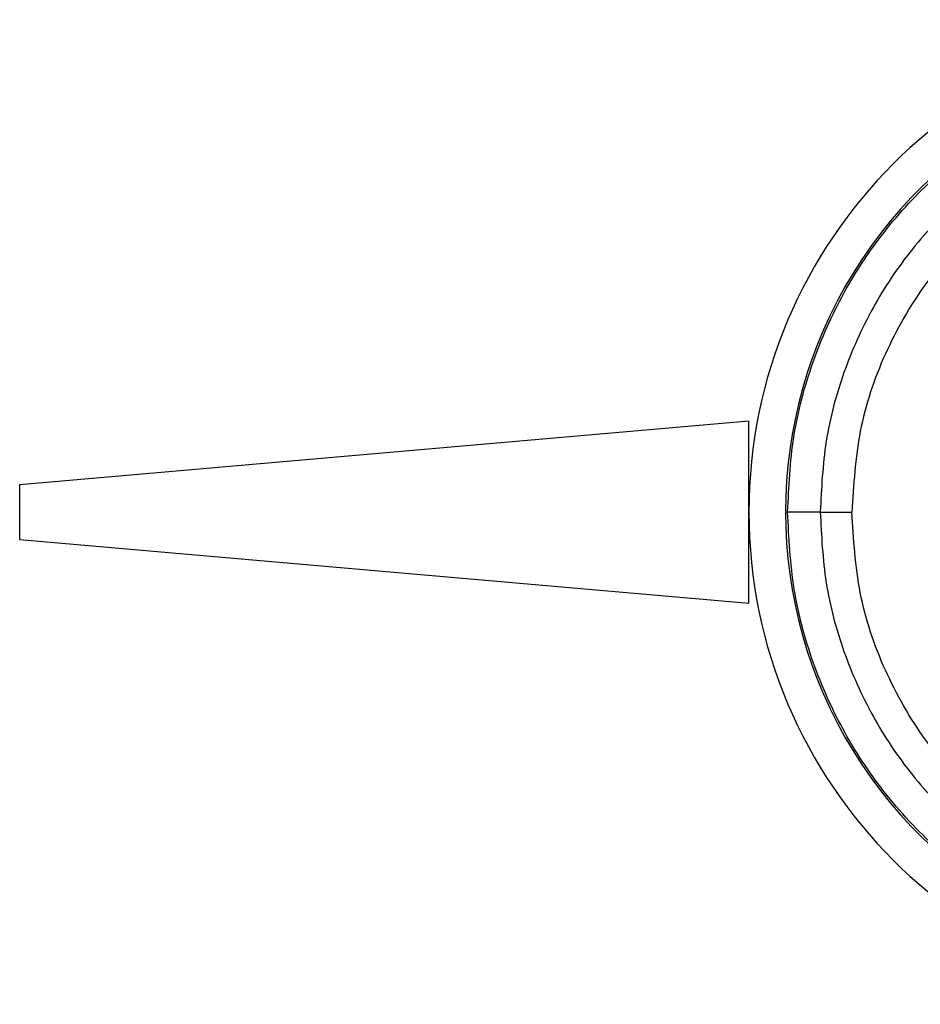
# Model space of a CAD drawing. Header units: millimetres. Extents: x 0 to 420, y 0 to 297.
# Tile 26 of 106: x 55.74 to 58.36, y 236.58 to 239.44. Entities that reach past the tile are written whole.
import ezdxf

# ---------------------------------------------------------------- set-up
doc = ezdxf.new("R2010")
doc.units = ezdxf.units.MM

msp = doc.modelspace()

# ---------------------------------------------------------------- linework, layer by layer
at = {"color": 7, "linetype": 'Continuous', "lineweight": 25}
for p, q in [((55.73527, 238.08676), (57.85694, 238.27238)), ((57.85694, 237.74197), (57.85694, 238.27238)), ((55.73527, 237.92759), (55.73527, 238.08676)), ((58.0643, 238.00717), (58.15656, 238.00717)), ((55.73527, 237.92759), (57.85694, 237.74197))]:
    msp.add_line(p, q, dxfattribs=at)
for centre, radius, start, end in [((59.28906, 238.00717), 1.43213, 90, 270), ((59.28906, 238.00717), 1.32581, 85.18028, 274.81972), ((58.04476, 160.69453), 77.31264, 89.9855185, 90.0558104)]:
    msp.add_arc(centre, radius, start, end, dxfattribs=at)
for points, knots in [([(57.96945, 238.00714), (57.97297, 238.08027), (57.98012, 238.22866), (58.03765, 238.44401), (58.12869, 238.64888), (58.2524, 238.83376), (58.40661, 238.99676), (58.58441, 239.13028), (58.78392, 239.23318), (58.98944, 239.29779), (59.19754, 239.33012), (59.33195, 239.32481), (59.39994, 239.32212)], [0, 0, 0, 0, 0.100465, 0.2038434, 0.3043094, 0.4076889, 0.5081552, 0.611535, 0.7120023, 0.8153833, 0.9066108, 1, 1, 1, 1]), ([(59.39195, 239.22759), (59.32959, 239.23004), (59.20488, 239.23494), (59.01263, 239.20547), (58.82127, 239.14521), (58.63665, 239.0507), (58.47095, 238.9261), (58.32805, 238.77593), (58.21279, 238.60351), (58.12818, 238.4145), (58.07458, 238.21371), (58.06773, 238.07602), (58.0643, 238.00717)], [0, 0, 0, 0, 0.0923036, 0.1846071, 0.2865385, 0.3884688, 0.490398, 0.5923288, 0.694247, 0.7961664, 0.8980845, 1, 1, 1, 1]), ([(59.39978, 239.1346), (59.32104, 239.13741), (59.1633, 239.14305), (58.93095, 239.09035), (58.71496, 238.99251), (58.52291, 238.853), (58.36473, 238.67566), (58.24671, 238.46993), (58.17045, 238.2438), (58.16119, 238.08599), (58.15656, 238.00717)], [0, 0, 0, 0, 0.1248804, 0.2501396, 0.3746494, 0.4998125, 0.6247642, 0.7495577, 0.8749238, 1, 1, 1, 1]), ([(59.39994, 236.69223), (59.33353, 236.68954), (59.19915, 236.68411), (58.99304, 236.71577), (58.78594, 236.78034), (58.588, 236.88182), (58.40824, 237.01614), (58.25504, 237.17729), (58.12974, 237.36356), (58.03907, 237.56633), (57.98051, 237.78351), (57.97317, 237.93189), (57.96945, 238.00714)], [0, 0, 0, 0, 0.09123037, 0.18462249, 0.28509302, 0.38847717, 0.48894659, 0.59232958, 0.69279869, 0.79618144, 0.89663467, 1, 1, 1, 1]), ([(58.0643, 238.00717), (58.06773, 237.93833), (58.07458, 237.80064), (58.12818, 237.59985), (58.21279, 237.41084), (58.32805, 237.23842), (58.47095, 237.08824), (58.63665, 236.96364), (58.82127, 236.86914), (59.01263, 236.80888), (59.20488, 236.77941), (59.32959, 236.78431), (59.39195, 236.78676)], [0, 0, 0, 0, 0.1019155, 0.2038336, 0.305753, 0.4076712, 0.509602, 0.6115312, 0.7134615, 0.8153929, 0.9076964, 1, 1, 1, 1]), ([(59.39978, 236.87975), (59.32104, 236.87693), (59.1633, 236.8713), (58.93095, 236.924), (58.71496, 237.02184), (58.52291, 237.16135), (58.36473, 237.33869), (58.24671, 237.54442), (58.17045, 237.77055), (58.16119, 237.92836), (58.15656, 238.00717)], [0, 0, 0, 0, 0.1248804, 0.2501396, 0.3746494, 0.4998125, 0.6247642, 0.7495577, 0.8749238, 1, 1, 1, 1])]:
    msp.add_open_spline(points, degree=3, knots=knots, dxfattribs=at)

doc.saveas('drawing.dxf')
